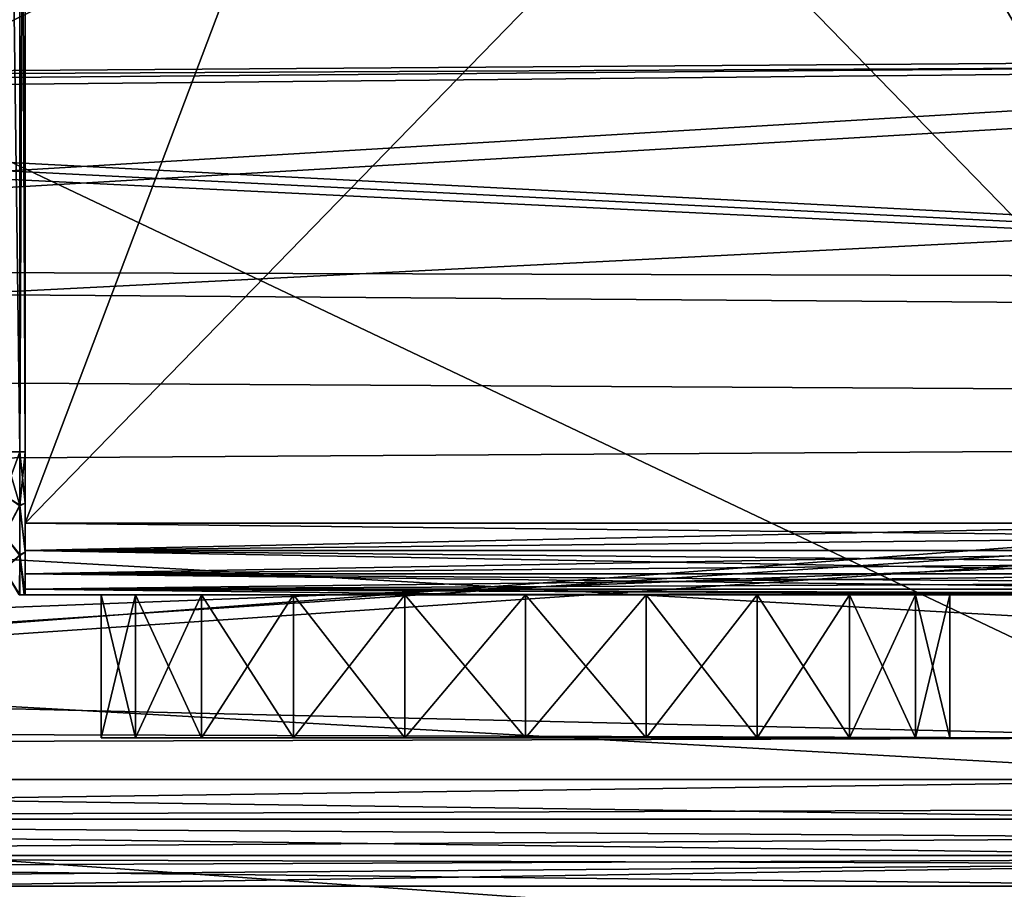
# Model space of a CAD drawing. Header units: millimetres. Extents: x -143 to 143, y -35 to 35.
# Tile 57 of 256: x -129 to -122, y 6 to 12. Entities that reach past the tile are written whole.
import ezdxf

# ---------------------------------------------------------------- set-up
doc = ezdxf.new("R2010")
doc.units = ezdxf.units.MM
doc.header["$LTSCALE"] = 65.185185
for name, color, linetype in [('1792', 7, 'CONTINUOUS'), ('1800', 7, 'CONTINUOUS'), ('2056', 7, 'CONTINUOUS'), ('2057', 7, 'CONTINUOUS'), ('2058', 7, 'CONTINUOUS'), ('2060', 7, 'CONTINUOUS'), ('2062', 7, 'CONTINUOUS'), ('2073', 7, 'CONTINUOUS'), ('2076', 7, 'CONTINUOUS'), ('2077', 7, 'CONTINUOUS'), ('2087', 7, 'CONTINUOUS'), ('2089', 7, 'CONTINUOUS'), ('2092', 7, 'CONTINUOUS'), ('2093', 7, 'CONTINUOUS'), ('2094', 7, 'CONTINUOUS'), ('2095', 7, 'CONTINUOUS'), ('2150', 7, 'CONTINUOUS'), ('2151', 7, 'CONTINUOUS'), ('2152', 7, 'CONTINUOUS'), ('2153', 7, 'CONTINUOUS'), ('2154', 7, 'CONTINUOUS'), ('2170', 7, 'CONTINUOUS'), ('2171', 7, 'CONTINUOUS'), ('2183', 7, 'CONTINUOUS')]:
    doc.layers.add(name, color=color, linetype=linetype)

msp = doc.modelspace()

# ---------------------------------------------------------------- linework, layer by layer
at = {"layer": '1792', "linetype": 'CONTINUOUS'}
for points in [[(-140.45, 13.1119, 15.7584), (-140.45, 10.182, 17.7926), (-100.726, 12.5124, 16.2385), (-140.45, 13.1119, 15.7584)], [(-100.726, 12.5124, 16.2385), (-140.45, 10.182, 17.7926), (-101.333, 9.8936, 17.9546), (-100.726, 12.5124, 16.2385)], [(-140.45, 10.182, 17.7926), (-140.45, 6.9438, 19.2882), (-101.333, 9.8936, 17.9546), (-140.45, 10.182, 17.7926)], [(-140.45, 6.9438, 19.2882), (-93.65, 7.0732, 19.2411), (-97.333, 9.8936, 17.9546), (-140.45, 6.9438, 19.2882)], [(-101.333, 9.8936, 17.9546), (-140.45, 6.9438, 19.2882), (-97.333, 9.8936, 17.9546), (-101.333, 9.8936, 17.9546)], [(-93.65, 3.6336, 20.1754), (-93.65, 7.0732, 19.2411), (-140.45, 6.9438, 19.2882), (-93.65, 3.6336, 20.1754)], [(-140.45, 3.4954, 20.1998), (-93.65, 3.6336, 20.1754), (-140.45, 6.9438, 19.2882), (-140.45, 3.4954, 20.1998)]]:
    msp.add_3dface(points, dxfattribs=at)
at = {"layer": '1800', "linetype": 'CONTINUOUS'}
for points in [[(-140.45, 13.2022, -15.6829), (-93.65, 13.0844, -15.7813), (-140.45, 10.284, -17.7339), (-140.45, 13.2022, -15.6829)], [(-93.65, 13.0844, -15.7813), (-93.65, 10.1533, -17.809), (-140.45, 10.284, -17.7339), (-93.65, 13.0844, -15.7813)], [(-140.45, 10.284, -17.7339), (-93.65, 10.1533, -17.809), (-140.45, 7.0544, -19.248), (-140.45, 10.284, -17.7339)], [(-93.65, 10.1533, -17.809), (-93.65, 6.9153, -19.2984), (-140.45, 7.0544, -19.248), (-93.65, 10.1533, -17.809)], [(-140.45, 7.0544, -19.248), (-93.65, 6.9153, -19.2984), (-117.65, 3.75, -20.1541), (-140.45, 7.0544, -19.248)], [(-140.45, 3.6113, -20.1794), (-140.45, 7.0544, -19.248), (-118.6152, 3.6237, -20.1772), (-140.45, 3.6113, -20.1794)], [(-118.6152, 3.6237, -20.1772), (-140.45, 7.0544, -19.248), (-117.65, 3.75, -20.1541), (-118.6152, 3.6237, -20.1772)]]:
    msp.add_3dface(points, dxfattribs=at)
at = {"layer": '2056', "linetype": 'CONTINUOUS'}
for points in [[(-128.9879, 9, 2.309), (-128.9879, 8.6255, 2.2543), (-129.0963, 9, 2.1466), (-128.9879, 9, 2.309)], [(-129.0963, 9, 2.1466), (-128.9879, 8.6255, 2.2543), (-129.0963, 8.6975, 2.106), (-129.0963, 9, 2.1466)], [(-128.9879, 9, 2.309), (-128.95, 9, 2.5), (-128.95, 8.641, 2.4564), (-128.9879, 9, 2.309)], [(-128.9879, 8.6255, 2.2543), (-128.9879, 9, 2.309), (-128.95, 8.641, 2.4564), (-128.9879, 8.6255, 2.2543)], [(-129.0963, 8.6975, 2.106), (-128.9879, 8.6255, 2.2543), (-129.0963, 8.4164, 1.987), (-129.0963, 8.6975, 2.106)], [(-128.9879, 8.6255, 2.2543), (-128.9879, 8.2823, 2.0947), (-129.0963, 8.4164, 1.987), (-128.9879, 8.6255, 2.2543)], [(-128.95, 8.2967, 2.3249), (-128.9879, 8.6255, 2.2543), (-128.95, 8.641, 2.4564), (-128.95, 8.2967, 2.3249)], [(-128.9879, 8.2823, 2.0947), (-128.9879, 8.6255, 2.2543), (-128.95, 8.2967, 2.3249), (-128.9879, 8.2823, 2.0947)], [(-129.0963, 8.4164, 1.987), (-128.9879, 8.2823, 2.0947), (-129.0963, 8.1767, 1.798), (-129.0963, 8.4164, 1.987)], [(-128.9879, 8.2823, 2.0947), (-128.9876, 8, 1.8458), (-129.0963, 8.1767, 1.798), (-128.9879, 8.2823, 2.0947)], [(-128.95, 8, 2.118), (-128.9879, 8.2823, 2.0947), (-128.95, 8.2967, 2.3249), (-128.95, 8, 2.118)], [(-128.9876, 8, 1.8458), (-128.9879, 8.2823, 2.0947), (-128.95, 8, 2.118), (-128.9876, 8, 1.8458)], [(-129.0963, 8.1767, 1.798), (-128.9876, 8, 1.8458), (-128.9913, 8, 1.8324), (-129.0963, 8.1767, 1.798)]]:
    msp.add_3dface(points, dxfattribs=at)
at = {"layer": '2057', "linetype": 'CONTINUOUS'}
for points in [[(-128.95, 8.5, -3.5), (-128.95, 17.7482, -3.5), (-128.95, 9, -2.5), (-128.95, 8.5, -3.5)], [(-128.95, 9, -2.5), (-128.95, 17.7482, -3.5), (-128.95, 17.4714, -2.5), (-128.95, 9, -2.5)], [(-128.95, 8.641, -2.4564), (-128.95, 8.5, -3.5), (-128.95, 9, -2.5), (-128.95, 8.641, -2.4564)], [(-128.95, 8.2967, -2.3249), (-128.95, 8.5, -3.5), (-128.95, 8.641, -2.4564), (-128.95, 8.2967, -2.3249)], [(-128.95, 8.3087, -3.462), (-128.95, 8.5, -3.5), (-128.95, 8.2967, -2.3249), (-128.95, 8.3087, -3.462)], [(-128.95, 8.1465, -3.3535), (-128.95, 8.3087, -3.462), (-128.95, 8.2967, -2.3249), (-128.95, 8.1465, -3.3535)], [(-128.95, 8, -2.118), (-128.95, 8.1465, -3.3535), (-128.95, 8.2967, -2.3249), (-128.95, 8, -2.118)], [(-128.95, 8.038, -3.1913), (-128.95, 8.1465, -3.3535), (-128.95, 8, -2.118), (-128.95, 8.038, -3.1913)], [(-128.95, 8, -3), (-128.95, 8.038, -3.1913), (-128.95, 8, -2.118), (-128.95, 8, -3)]]:
    msp.add_3dface(points, dxfattribs=at)
at = {"layer": '2058', "linetype": 'CONTINUOUS'}
for points in [[(-128.95, 17.7088, 2.4811), (-128.95, 17.7482, 3.5), (-128.95, 8.5, 3.5), (-128.95, 17.7088, 2.4811)], [(-128.95, 17.4714, 2.5), (-128.95, 17.7088, 2.4811), (-128.95, 8.5, 3.5), (-128.95, 17.4714, 2.5)], [(-128.95, 9, 2.5), (-128.95, 17.4714, 2.5), (-128.95, 8.5, 3.5), (-128.95, 9, 2.5)], [(-128.95, 8.641, 2.4564), (-128.95, 9, 2.5), (-128.95, 8.5, 3.5), (-128.95, 8.641, 2.4564)], [(-128.95, 8.2967, 2.3249), (-128.95, 8.641, 2.4564), (-128.95, 8.3087, 3.462), (-128.95, 8.2967, 2.3249)], [(-128.95, 8.3087, 3.462), (-128.95, 8.641, 2.4564), (-128.95, 8.5, 3.5), (-128.95, 8.3087, 3.462)], [(-128.95, 8.1465, 3.3535), (-128.95, 8.2967, 2.3249), (-128.95, 8.3087, 3.462), (-128.95, 8.1465, 3.3535)], [(-128.95, 8, 2.118), (-128.95, 8.2967, 2.3249), (-128.95, 8, 3), (-128.95, 8, 2.118)], [(-128.95, 8, 3), (-128.95, 8.2967, 2.3249), (-128.95, 8.038, 3.1913), (-128.95, 8, 3)], [(-128.95, 8.038, 3.1913), (-128.95, 8.2967, 2.3249), (-128.95, 8.1465, 3.3535), (-128.95, 8.038, 3.1913)]]:
    msp.add_3dface(points, dxfattribs=at)
at = {"layer": '2060', "linetype": 'CONTINUOUS'}
for points in [[(-128.95, 17.7482, -3.5), (-128.95, 8.5, -3.5), (-125.45, 17.7482, -3.5), (-128.95, 17.7482, -3.5)], [(-125.45, 17.7482, -3.5), (-128.95, 8.5, -3.5), (-119.95, 17.7482, -3.5), (-125.45, 17.7482, -3.5)], [(-119.95, 17.7482, -3.5), (-128.95, 8.5, -3.5), (-119.95, 8.5, -3.5), (-119.95, 17.7482, -3.5)]]:
    msp.add_3dface(points, dxfattribs=at)
at = {"layer": '2062', "linetype": 'CONTINUOUS'}
for points in [[(-93.65, 14.1886, -11.8715), (-139.95, 13.0815, -13.0815), (-93.65, 11.9166, -14.1508), (-93.65, 14.1886, -11.8715)], [(-139.95, 13.0815, -13.0815), (-139.95, 11.5906, -14.419), (-93.65, 11.9166, -14.1508), (-139.95, 13.0815, -13.0815)], [(-140.45, 11.4594, -14.5235), (-140.45, 9.542, -15.8493), (-93.65, 11.9166, -14.1508), (-140.45, 11.4594, -14.5235)], [(-93.65, 11.9166, -14.1508), (-140.45, 9.542, -15.8493), (-93.65, 9.284, -16.0018), (-93.65, 11.9166, -14.1508)], [(-140.2001, 11.5251, -14.4714), (-140.45, 11.4594, -14.5235), (-93.65, 11.9166, -14.1508), (-140.2001, 11.5251, -14.4714)], [(-139.95, 11.5906, -14.419), (-140.2001, 11.5251, -14.4714), (-93.65, 11.9166, -14.1508), (-139.95, 11.5906, -14.419)], [(-140.45, 9.542, -15.8493), (-140.45, 7.4711, -16.9243), (-93.65, 9.284, -16.0018), (-140.45, 9.542, -15.8493)], [(-93.65, 9.284, -16.0018), (-140.45, 7.4711, -16.9243), (-93.65, 6.3704, -17.3686), (-93.65, 9.284, -16.0018)], [(-140.45, 7.4711, -16.9243), (-140.45, 5.2857, -17.7288), (-93.65, 6.3704, -17.3686), (-140.45, 7.4711, -16.9243)], [(-140.45, 5.2857, -17.7288), (-127.2, 5.2857, -17.7288), (-93.65, 6.3704, -17.3686), (-140.45, 5.2857, -17.7288)], [(-127.2, 5.2857, -17.7288), (-113.95, 5.2857, -17.7288), (-93.65, 6.3704, -17.3686), (-127.2, 5.2857, -17.7288)]]:
    msp.add_3dface(points, dxfattribs=at)
at = {"layer": '2073', "linetype": 'CONTINUOUS'}
for points in [[(-112, 6.2547, 4.9879), (-139.95, 5.0731, 6.1858), (-112, 4.9879, 6.2547), (-112, 6.2547, 4.9879)], [(-139.95, 5.0731, 6.1858), (-112, 6.2547, 4.9879), (-119.95, 5.9628, 5.3333), (-139.95, 5.0731, 6.1858)], [(-129.95, 5.9628, 5.3333), (-139.95, 5.0731, 6.1858), (-119.95, 5.9628, 5.3333), (-129.95, 5.9628, 5.3333)], [(-119.95, 5.9628, -5.3333), (-112, 4.9879, -6.2547), (-139.95, 5.9628, -5.3333), (-119.95, 5.9628, -5.3333)], [(-139.95, 5.9628, -5.3333), (-112, 4.9879, -6.2547), (-139.95, 5.2452, -6.0405), (-139.95, 5.9628, -5.3333)]]:
    msp.add_3dface(points, dxfattribs=at)
at = {"layer": '2076', "linetype": 'CONTINUOUS'}
for points in [[(-139.95, 7.8284, -5), (-140.45, 8.0641, -5), (-119.95, 16.4393, -5), (-139.95, 7.8284, -5)], [(-119.95, 16.4393, -5), (-140.45, 8.0641, -5), (-140.45, 16.4393, -5), (-119.95, 16.4393, -5)], [(-139.95, 6.7082, -5), (-139.95, 7.8284, -5), (-119.95, 16.4393, -5), (-139.95, 6.7082, -5)], [(-119.95, 6.7082, -5), (-139.95, 6.7082, -5), (-119.95, 16.4393, -5), (-119.95, 6.7082, -5)]]:
    msp.add_3dface(points, dxfattribs=at)
at = {"layer": '2077', "linetype": 'CONTINUOUS'}
for points in [[(-139.95, 6.4315, -5.039), (-139.95, 6.7082, -5), (-119.95, 6.4315, -5.039), (-139.95, 6.4315, -5.039)], [(-139.95, 6.7082, -5), (-119.95, 6.7082, -5), (-119.95, 6.4315, -5.039), (-139.95, 6.7082, -5)], [(-139.95, 6.1764, -5.1531), (-139.95, 6.4315, -5.039), (-119.95, 6.1764, -5.1531), (-139.95, 6.1764, -5.1531)], [(-119.95, 6.1764, -5.1531), (-139.95, 6.4315, -5.039), (-119.95, 6.4315, -5.039), (-119.95, 6.1764, -5.1531)], [(-119.95, 5.9628, -5.3333), (-139.95, 5.9628, -5.3333), (-139.95, 6.1764, -5.1531), (-119.95, 5.9628, -5.3333)], [(-119.95, 5.9628, -5.3333), (-139.95, 6.1764, -5.1531), (-119.95, 6.1764, -5.1531), (-119.95, 5.9628, -5.3333)]]:
    msp.add_3dface(points, dxfattribs=at)
at = {"layer": '2087', "linetype": 'CONTINUOUS'}
for points in [[(-93.65, 11.8263, 14.2263), (-139.95, 13.0815, 13.0815), (-93.65, 14.1128, 11.9616), (-93.65, 11.8263, 14.2263)], [(-139.95, 11.5906, 14.419), (-139.95, 13.0815, 13.0815), (-93.65, 11.8263, 14.2263), (-139.95, 11.5906, 14.419)], [(-93.65, 9.1819, 16.0606), (-139.95, 11.5906, 14.419), (-93.65, 11.8263, 14.2263), (-93.65, 9.1819, 16.0606)], [(-140.2001, 11.5251, 14.4714), (-139.95, 11.5906, 14.419), (-93.65, 9.1819, 16.0606), (-140.2001, 11.5251, 14.4714)], [(-140.45, 11.4594, 14.5235), (-140.2001, 11.5251, 14.4714), (-93.65, 9.1819, 16.0606), (-140.45, 11.4594, 14.5235)], [(-140.45, 8.8857, 16.2263), (-140.45, 11.4594, 14.5235), (-93.65, 9.1819, 16.0606), (-140.45, 8.8857, 16.2263)], [(-93.65, 6.2597, 17.4088), (-140.45, 8.8857, 16.2263), (-93.65, 9.1819, 16.0606), (-93.65, 6.2597, 17.4088)], [(-140.45, 6.0649, 17.4776), (-140.45, 8.8857, 16.2263), (-93.65, 6.2597, 17.4088), (-140.45, 6.0649, 17.4776)], [(-93.65, 3.1481, 18.2302), (-140.45, 6.0649, 17.4776), (-93.65, 6.2597, 17.4088), (-93.65, 3.1481, 18.2302)], [(-140.45, 3.0752, 18.2426), (-140.45, 6.0649, 17.4776), (-93.65, 3.1481, 18.2302), (-140.45, 3.0752, 18.2426)]]:
    msp.add_3dface(points, dxfattribs=at)
at = {"layer": '2089', "linetype": 'CONTINUOUS'}
for points in [[(-128.9881, 9, -2.3087), (-129.0963, 17.4714, -2.1466), (-129.0966, 9, -2.1463), (-128.9881, 9, -2.3087)], [(-128.9879, 17.4714, -2.309), (-129.0963, 17.4714, -2.1466), (-128.9881, 9, -2.3087), (-128.9879, 17.4714, -2.309)], [(-128.95, 9, -2.5), (-128.9879, 17.4714, -2.309), (-128.9881, 9, -2.3087), (-128.95, 9, -2.5)], [(-128.95, 9, -2.5), (-128.95, 17.4714, -2.5), (-128.9879, 17.4714, -2.309), (-128.95, 9, -2.5)]]:
    msp.add_3dface(points, dxfattribs=at)
at = {"layer": '2092', "linetype": 'CONTINUOUS'}
for points in [[(-128.9881, 9, -2.3087), (-129.0966, 9, -2.1463), (-129.0966, 8.6982, -2.1059), (-128.9881, 9, -2.3087)], [(-128.9881, 9, -2.3087), (-129.0966, 8.6982, -2.1059), (-128.9881, 8.6214, -2.2527), (-128.9881, 9, -2.3087)], [(-128.95, 8.641, -2.4564), (-128.95, 9, -2.5), (-128.9881, 8.6214, -2.2527), (-128.95, 8.641, -2.4564)], [(-128.95, 9, -2.5), (-128.9881, 9, -2.3087), (-128.9881, 8.6214, -2.2527), (-128.95, 9, -2.5)], [(-129.0966, 8.6982, -2.1059), (-129.0966, 8.4177, -1.9874), (-128.9881, 8.6214, -2.2527), (-129.0966, 8.6982, -2.1059)], [(-128.9881, 8.6214, -2.2527), (-129.0966, 8.4177, -1.9874), (-128.9881, 8.2752, -2.0896), (-128.9881, 8.6214, -2.2527)], [(-128.95, 8.2967, -2.3249), (-128.95, 8.641, -2.4564), (-128.9881, 8.6214, -2.2527), (-128.95, 8.2967, -2.3249)], [(-128.95, 8.2967, -2.3249), (-128.9881, 8.6214, -2.2527), (-128.9881, 8.2752, -2.0896), (-128.95, 8.2967, -2.3249)], [(-129.0966, 8.4177, -1.9874), (-129.0966, 8.1783, -1.7993), (-128.9881, 8.2752, -2.0896), (-129.0966, 8.4177, -1.9874)], [(-128.9881, 8.2752, -2.0896), (-129.0966, 8.1783, -1.7993), (-128.9888, 8, -1.8416), (-128.9881, 8.2752, -2.0896)], [(-128.9881, 8.2752, -2.0896), (-128.9888, 8, -1.8416), (-128.9571, 8, -2.0019), (-128.9881, 8.2752, -2.0896)], [(-128.95, 8, -2.118), (-128.95, 8.2967, -2.3249), (-128.9881, 8.2752, -2.0896), (-128.95, 8, -2.118)], [(-128.95, 8, -2.118), (-128.9881, 8.2752, -2.0896), (-128.9517, 8, -2.0614), (-128.95, 8, -2.118)], [(-128.9517, 8, -2.0614), (-128.9881, 8.2752, -2.0896), (-128.9571, 8, -2.0019), (-128.9517, 8, -2.0614)]]:
    msp.add_3dface(points, dxfattribs=at)
at = {"layer": '2093', "linetype": 'CONTINUOUS'}
for points in [[(-128.9913, 8, 1.8324), (-128.9876, 8, 1.8458), (-128.9888, 8, -1.8416), (-128.9913, 8, 1.8324)], [(-128.9888, 8, -1.8416), (-128.9876, 8, 1.8458), (-128.9571, 8, -2.0019), (-128.9888, 8, -1.8416)], [(-128.9876, 8, 1.8458), (-128.95, 8, 2.118), (-128.9571, 8, -2.0019), (-128.9876, 8, 1.8458)], [(-128.95, 8, 2.118), (-128.9517, 8, -2.0614), (-128.9571, 8, -2.0019), (-128.95, 8, 2.118)], [(-128.95, 8, 2.118), (-128.95, 8, -2.118), (-128.9517, 8, -2.0614), (-128.95, 8, 2.118)], [(-128.95, 8, -2.118), (-128.95, 8, 2.118), (-128.4195, 8, 0.4268), (-128.95, 8, -2.118)], [(-128.95, 8, 2.118), (-128.95, 8, 3), (-126.2951, 8, 2.8785), (-128.95, 8, 2.118)], [(-128.4195, 8, 0.4268), (-128.95, 8, 2.118), (-128.179, 8, 1.246), (-128.4195, 8, 0.4268)], [(-128.179, 8, 1.246), (-128.95, 8, 2.118), (-127.7173, 8, 1.9645), (-128.179, 8, 1.246)], [(-127.7173, 8, 1.9645), (-128.95, 8, 2.118), (-127.0719, 8, 2.5238), (-127.7173, 8, 1.9645)], [(-127.0719, 8, 2.5238), (-128.95, 8, 2.118), (-126.2951, 8, 2.8785), (-127.0719, 8, 2.5238)], [(-128.95, 8, -3), (-128.95, 8, -2.118), (-128.4195, 8, 0.4268), (-128.95, 8, -3)], [(-125.45, 8, -3), (-128.95, 8, -3), (-126.2951, 8, -2.8785), (-125.45, 8, -3)], [(-126.2951, 8, -2.8785), (-128.95, 8, -3), (-127.0718, 8, -2.5238), (-126.2951, 8, -2.8785)], [(-127.0718, 8, -2.5238), (-128.95, 8, -3), (-127.7172, 8, -1.9646), (-127.0718, 8, -2.5238)], [(-127.7172, 8, -1.9646), (-128.95, 8, -3), (-128.179, 8, -1.2461), (-127.7172, 8, -1.9646)], [(-128.179, 8, -1.2461), (-128.95, 8, -3), (-128.4195, 8, -0.4269), (-128.179, 8, -1.2461)], [(-128.4195, 8, -0.4269), (-128.95, 8, -3), (-128.4195, 8, 0.4268), (-128.4195, 8, -0.4269)], [(-126.2951, 8, 2.8785), (-128.95, 8, 3), (-125.45, 8, 3), (-126.2951, 8, 2.8785)]]:
    msp.add_3dface(points, dxfattribs=at)
at = {"layer": '2094', "linetype": 'CONTINUOUS'}
for points in [[(-125.45, 8, -3), (-124.6049, 8, -2.8785), (-119.95, 8, -3), (-125.45, 8, -3)], [(-125.45, 8, 3), (-119.95, 8, 3), (-124.6049, 8, 2.8785), (-125.45, 8, 3)], [(-124.6049, 8, 2.8785), (-119.95, 8, 3), (-123.8282, 8, 2.5238), (-124.6049, 8, 2.8785)], [(-124.6049, 8, -2.8785), (-123.8281, 8, -2.5238), (-119.95, 8, -3), (-124.6049, 8, -2.8785)], [(-119.95, 8, 3), (-119.95, 8, 0), (-123.8282, 8, 2.5238), (-119.95, 8, 3)], [(-123.8282, 8, 2.5238), (-119.95, 8, 0), (-123.1828, 8, 1.9646), (-123.8282, 8, 2.5238)], [(-123.8281, 8, -2.5238), (-123.1827, 8, -1.9645), (-119.95, 8, -3), (-123.8281, 8, -2.5238)], [(-123.1828, 8, 1.9646), (-119.95, 8, 0), (-122.721, 8, 1.2461), (-123.1828, 8, 1.9646)], [(-123.1827, 8, -1.9645), (-122.721, 8, -1.246), (-119.95, 8, -3), (-123.1827, 8, -1.9645)], [(-122.721, 8, 1.2461), (-119.95, 8, 0), (-122.4805, 8, 0.4269), (-122.721, 8, 1.2461)], [(-122.721, 8, -1.246), (-122.4805, 8, -0.4268), (-119.95, 8, -3), (-122.721, 8, -1.246)], [(-122.4805, 8, 0.4269), (-119.95, 8, 0), (-122.4805, 8, -0.4268), (-122.4805, 8, 0.4269)], [(-122.4805, 8, -0.4268), (-119.95, 8, 0), (-119.95, 8, -3), (-122.4805, 8, -0.4268)]]:
    msp.add_3dface(points, dxfattribs=at)
at = {"layer": '2095', "linetype": 'CONTINUOUS'}
for points in [[(-128.95, 8.5, -3.5), (-128.95, 8.3087, -3.462), (-119.95, 8.5, -3.5), (-128.95, 8.5, -3.5)], [(-119.95, 8.5, -3.5), (-128.95, 8.3087, -3.462), (-119.95, 8.4025, -3.4904), (-119.95, 8.5, -3.5)], [(-119.95, 8.4025, -3.4904), (-128.95, 8.3087, -3.462), (-119.95, 8.3087, -3.4619), (-119.95, 8.4025, -3.4904)], [(-128.95, 8.3087, -3.462), (-128.95, 8.1465, -3.3535), (-119.95, 8.3087, -3.4619), (-128.95, 8.3087, -3.462)], [(-119.95, 8.3087, -3.4619), (-128.95, 8.1465, -3.3535), (-119.95, 8.2222, -3.4157), (-119.95, 8.3087, -3.4619)], [(-119.95, 8.2222, -3.4157), (-128.95, 8.1465, -3.3535), (-119.95, 8.1464, -3.3536), (-119.95, 8.2222, -3.4157)], [(-128.95, 8.1465, -3.3535), (-128.95, 8.038, -3.1913), (-119.95, 8.1464, -3.3536), (-128.95, 8.1465, -3.3535)], [(-119.95, 8.1464, -3.3536), (-128.95, 8.038, -3.1913), (-119.95, 8.0843, -3.2778), (-119.95, 8.1464, -3.3536)], [(-119.95, 8.0843, -3.2778), (-128.95, 8.038, -3.1913), (-119.95, 8.0381, -3.1913), (-119.95, 8.0843, -3.2778)], [(-119.95, 8.0381, -3.1913), (-128.95, 8.038, -3.1913), (-119.95, 8.0096, -3.0975), (-119.95, 8.0381, -3.1913)], [(-128.95, 8.038, -3.1913), (-128.95, 8, -3), (-119.95, 8.0096, -3.0975), (-128.95, 8.038, -3.1913)], [(-128.95, 8, -3), (-125.45, 8, -3), (-119.95, 8.0096, -3.0975), (-128.95, 8, -3)], [(-125.45, 8, -3), (-119.95, 8, -3), (-119.95, 8.0096, -3.0975), (-125.45, 8, -3)]]:
    msp.add_3dface(points, dxfattribs=at)
at = {"layer": '2150', "linetype": 'CONTINUOUS'}
for points in [[(-128.179, 8, -1.2461), (-128.4195, 8, -0.4269), (-128.179, 7, -1.246), (-128.179, 8, -1.2461)], [(-128.4195, 8, -0.4269), (-128.4195, 8, 0.4268), (-128.4195, 7, -0.4268), (-128.4195, 8, -0.4269)], [(-128.179, 7, -1.246), (-128.4195, 8, -0.4269), (-128.4195, 7, -0.4268), (-128.179, 7, -1.246)], [(-128.4195, 8, 0.4268), (-128.179, 8, 1.246), (-128.4195, 7, 0.4269), (-128.4195, 8, 0.4268)], [(-128.4195, 7, -0.4268), (-128.4195, 8, 0.4268), (-128.4195, 7, 0.4269), (-128.4195, 7, -0.4268)], [(-128.4195, 7, 0.4269), (-128.179, 8, 1.246), (-128.179, 7, 1.2461), (-128.4195, 7, 0.4269)], [(-127.7172, 8, -1.9646), (-128.179, 8, -1.2461), (-127.7173, 7, -1.9645), (-127.7172, 8, -1.9646)], [(-127.7173, 7, -1.9645), (-128.179, 8, -1.2461), (-128.179, 7, -1.246), (-127.7173, 7, -1.9645)], [(-128.179, 8, 1.246), (-127.7173, 8, 1.9645), (-128.179, 7, 1.2461), (-128.179, 8, 1.246)], [(-128.179, 7, 1.2461), (-127.7173, 8, 1.9645), (-127.7172, 7, 1.9646), (-128.179, 7, 1.2461)], [(-127.0719, 7, -2.5238), (-127.7172, 8, -1.9646), (-127.7173, 7, -1.9645), (-127.0719, 7, -2.5238)], [(-127.7173, 8, 1.9645), (-127.0719, 8, 2.5238), (-127.7172, 7, 1.9646), (-127.7173, 8, 1.9645)], [(-127.0718, 8, -2.5238), (-127.7172, 8, -1.9646), (-127.0719, 7, -2.5238), (-127.0718, 8, -2.5238)], [(-127.7172, 7, 1.9646), (-127.0719, 8, 2.5238), (-127.0718, 7, 2.5238), (-127.7172, 7, 1.9646)], [(-126.2951, 7, -2.8785), (-127.0718, 8, -2.5238), (-127.0719, 7, -2.5238), (-126.2951, 7, -2.8785)], [(-127.0719, 8, 2.5238), (-126.2951, 8, 2.8785), (-127.0718, 7, 2.5238), (-127.0719, 8, 2.5238)], [(-126.2951, 8, -2.8785), (-127.0718, 8, -2.5238), (-126.2951, 7, -2.8785), (-126.2951, 8, -2.8785)], [(-127.0718, 7, 2.5238), (-126.2951, 8, 2.8785), (-126.2951, 7, 2.8785), (-127.0718, 7, 2.5238)], [(-125.45, 8, -3), (-126.2951, 8, -2.8785), (-125.45, 7, -3), (-125.45, 8, -3)], [(-125.45, 7, -3), (-126.2951, 8, -2.8785), (-126.2951, 7, -2.8785), (-125.45, 7, -3)], [(-126.2951, 8, 2.8785), (-125.45, 8, 3), (-126.2951, 7, 2.8785), (-126.2951, 8, 2.8785)], [(-126.2951, 7, 2.8785), (-125.45, 8, 3), (-125.45, 7, 3), (-126.2951, 7, 2.8785)]]:
    msp.add_3dface(points, dxfattribs=at)
at = {"layer": '2151', "linetype": 'CONTINUOUS'}
for points in [[(-124.6049, 8, -2.8785), (-125.45, 8, -3), (-124.6049, 7, -2.8785), (-124.6049, 8, -2.8785)], [(-125.45, 8, -3), (-125.45, 7, -3), (-124.6049, 7, -2.8785), (-125.45, 8, -3)], [(-125.45, 8, 3), (-124.6049, 8, 2.8785), (-125.45, 7, 3), (-125.45, 8, 3)], [(-125.45, 7, 3), (-124.6049, 8, 2.8785), (-124.6049, 7, 2.8785), (-125.45, 7, 3)], [(-124.6049, 8, 2.8785), (-123.8282, 8, 2.5238), (-124.6049, 7, 2.8785), (-124.6049, 8, 2.8785)], [(-124.6049, 7, 2.8785), (-123.8282, 8, 2.5238), (-123.8281, 7, 2.5238), (-124.6049, 7, 2.8785)], [(-123.8281, 8, -2.5238), (-124.6049, 8, -2.8785), (-123.8282, 7, -2.5238), (-123.8281, 8, -2.5238)], [(-123.8282, 7, -2.5238), (-124.6049, 8, -2.8785), (-124.6049, 7, -2.8785), (-123.8282, 7, -2.5238)], [(-123.8282, 8, 2.5238), (-123.1828, 8, 1.9646), (-123.8281, 7, 2.5238), (-123.8282, 8, 2.5238)], [(-123.1828, 7, -1.9646), (-123.8281, 8, -2.5238), (-123.8282, 7, -2.5238), (-123.1828, 7, -1.9646)], [(-123.8281, 7, 2.5238), (-123.1828, 8, 1.9646), (-123.1827, 7, 1.9645), (-123.8281, 7, 2.5238)], [(-123.1827, 8, -1.9645), (-123.8281, 8, -2.5238), (-123.1828, 7, -1.9646), (-123.1827, 8, -1.9645)], [(-123.1828, 8, 1.9646), (-122.721, 8, 1.2461), (-123.1827, 7, 1.9645), (-123.1828, 8, 1.9646)], [(-122.721, 7, -1.2461), (-123.1827, 8, -1.9645), (-123.1828, 7, -1.9646), (-122.721, 7, -1.2461)], [(-123.1827, 7, 1.9645), (-122.721, 8, 1.2461), (-122.721, 7, 1.246), (-123.1827, 7, 1.9645)], [(-122.721, 8, -1.246), (-123.1827, 8, -1.9645), (-122.721, 7, -1.2461), (-122.721, 8, -1.246)], [(-122.721, 8, 1.2461), (-122.4805, 8, 0.4269), (-122.721, 7, 1.246), (-122.721, 8, 1.2461)], [(-122.721, 7, 1.246), (-122.4805, 8, 0.4269), (-122.4805, 7, 0.4268), (-122.721, 7, 1.246)], [(-122.4805, 8, -0.4268), (-122.721, 8, -1.246), (-122.4805, 7, -0.4269), (-122.4805, 8, -0.4268)], [(-122.4805, 7, -0.4269), (-122.721, 8, -1.246), (-122.721, 7, -1.2461), (-122.4805, 7, -0.4269)], [(-122.4805, 8, 0.4269), (-122.4805, 8, -0.4268), (-122.4805, 7, 0.4268), (-122.4805, 8, 0.4269)], [(-122.4805, 7, 0.4268), (-122.4805, 8, -0.4268), (-122.4805, 7, -0.4269), (-122.4805, 7, 0.4268)]]:
    msp.add_3dface(points, dxfattribs=at)
at = {"layer": '2152', "linetype": 'CONTINUOUS'}
for points in [[(-128.179, 7, -1.246), (-128.4195, 7, -0.4268), (-128.4195, 7, 0.4269), (-128.179, 7, -1.246)], [(-128.179, 7, -1.246), (-128.4195, 7, 0.4269), (-128.179, 7, 1.2461), (-128.179, 7, -1.246)], [(-127.7173, 7, -1.9645), (-128.179, 7, -1.246), (-128.179, 7, 1.2461), (-127.7173, 7, -1.9645)], [(-127.7173, 7, -1.9645), (-128.179, 7, 1.2461), (-127.7172, 7, 1.9646), (-127.7173, 7, -1.9645)], [(-127.0719, 7, -2.5238), (-127.7173, 7, -1.9645), (-127.7172, 7, 1.9646), (-127.0719, 7, -2.5238)], [(-127.0719, 7, -2.5238), (-127.7172, 7, 1.9646), (-127.0718, 7, 2.5238), (-127.0719, 7, -2.5238)], [(-126.2951, 7, -2.8785), (-127.0719, 7, -2.5238), (-127.0718, 7, 2.5238), (-126.2951, 7, -2.8785)], [(-126.2951, 7, -2.8785), (-127.0718, 7, 2.5238), (-126.2951, 7, 2.8785), (-126.2951, 7, -2.8785)], [(-125.45, 7, -3), (-126.2951, 7, -2.8785), (-125.45, 7, 3), (-125.45, 7, -3)], [(-126.2951, 7, -2.8785), (-126.2951, 7, 2.8785), (-125.45, 7, 3), (-126.2951, 7, -2.8785)], [(-125.45, 7, -3), (-125.45, 7, 3), (-124.6049, 7, 2.8785), (-125.45, 7, -3)], [(-125.45, 7, -3), (-124.6049, 7, 2.8785), (-124.6049, 7, -2.8785), (-125.45, 7, -3)], [(-124.6049, 7, 2.8785), (-123.8281, 7, 2.5238), (-123.8282, 7, -2.5238), (-124.6049, 7, 2.8785)], [(-124.6049, 7, 2.8785), (-123.8282, 7, -2.5238), (-124.6049, 7, -2.8785), (-124.6049, 7, 2.8785)], [(-123.8281, 7, 2.5238), (-123.1828, 7, -1.9646), (-123.8282, 7, -2.5238), (-123.8281, 7, 2.5238)], [(-123.8281, 7, 2.5238), (-123.1827, 7, 1.9645), (-123.1828, 7, -1.9646), (-123.8281, 7, 2.5238)], [(-123.1827, 7, 1.9645), (-122.721, 7, -1.2461), (-123.1828, 7, -1.9646), (-123.1827, 7, 1.9645)], [(-123.1827, 7, 1.9645), (-122.721, 7, 1.246), (-122.721, 7, -1.2461), (-123.1827, 7, 1.9645)], [(-122.721, 7, 1.246), (-122.4805, 7, 0.4268), (-122.4805, 7, -0.4269), (-122.721, 7, 1.246)], [(-122.721, 7, 1.246), (-122.4805, 7, -0.4269), (-122.721, 7, -1.2461), (-122.721, 7, 1.246)]]:
    msp.add_3dface(points, dxfattribs=at)
at = {"layer": '2153', "linetype": 'CONTINUOUS'}
for points in [[(-128.95, 8.3087, 3.462), (-128.95, 8.5, 3.5), (-119.95, 8.4025, 3.4904), (-128.95, 8.3087, 3.462)], [(-128.95, 8.5, 3.5), (-119.95, 8.5, 3.5), (-119.95, 8.4025, 3.4904), (-128.95, 8.5, 3.5)], [(-119.95, 8.3087, 3.4619), (-128.95, 8.3087, 3.462), (-119.95, 8.4025, 3.4904), (-119.95, 8.3087, 3.4619)], [(-128.95, 8.1465, 3.3535), (-128.95, 8.3087, 3.462), (-119.95, 8.1464, 3.3536), (-128.95, 8.1465, 3.3535)], [(-119.95, 8.1464, 3.3536), (-128.95, 8.3087, 3.462), (-119.95, 8.2222, 3.4157), (-119.95, 8.1464, 3.3536)], [(-119.95, 8.2222, 3.4157), (-128.95, 8.3087, 3.462), (-119.95, 8.3087, 3.4619), (-119.95, 8.2222, 3.4157)], [(-128.95, 8.038, 3.1913), (-128.95, 8.1465, 3.3535), (-119.95, 8.0381, 3.1913), (-128.95, 8.038, 3.1913)], [(-119.95, 8.0381, 3.1913), (-128.95, 8.1465, 3.3535), (-119.95, 8.0843, 3.2778), (-119.95, 8.0381, 3.1913)], [(-119.95, 8.0843, 3.2778), (-128.95, 8.1465, 3.3535), (-119.95, 8.1464, 3.3536), (-119.95, 8.0843, 3.2778)], [(-119.95, 8.0096, 3.0975), (-128.95, 8.038, 3.1913), (-119.95, 8.0381, 3.1913), (-119.95, 8.0096, 3.0975)], [(-128.95, 8, 3), (-128.95, 8.038, 3.1913), (-125.45, 8, 3), (-128.95, 8, 3)], [(-125.45, 8, 3), (-128.95, 8.038, 3.1913), (-119.95, 8, 3), (-125.45, 8, 3)], [(-119.95, 8, 3), (-128.95, 8.038, 3.1913), (-119.95, 8.0096, 3.0975), (-119.95, 8, 3)]]:
    msp.add_3dface(points, dxfattribs=at)
at = {"layer": '2154', "linetype": 'CONTINUOUS'}
for points in [[(-128.95, 8.5, 3.5), (-128.95, 17.7482, 3.5), (-119.95, 8.5, 3.5), (-128.95, 8.5, 3.5)], [(-119.95, 8.5, 3.5), (-128.95, 17.7482, 3.5), (-125.45, 17.7482, 3.5), (-119.95, 8.5, 3.5)], [(-119.95, 17.7482, 3.5), (-119.95, 8.5, 3.5), (-125.45, 17.7482, 3.5), (-119.95, 17.7482, 3.5)]]:
    msp.add_3dface(points, dxfattribs=at)
at = {"layer": '2170', "linetype": 'CONTINUOUS'}
for points in [[(-139.95, 6.7082, 5), (-139.95, 6.4315, 5.039), (-119.95, 6.7082, 5), (-139.95, 6.7082, 5)], [(-119.95, 6.7082, 5), (-139.95, 6.4315, 5.039), (-119.95, 6.4999, 5.0219), (-119.95, 6.7082, 5)], [(-139.95, 6.4315, 5.039), (-119.95, 6.3008, 5.0867), (-119.95, 6.4999, 5.0219), (-139.95, 6.4315, 5.039)], [(-139.95, 6.4315, 5.039), (-139.95, 6.1764, 5.1531), (-119.95, 6.3008, 5.0867), (-139.95, 6.4315, 5.039)], [(-139.95, 6.1764, 5.1531), (-119.95, 6.1188, 5.1922), (-119.95, 6.3008, 5.0867), (-139.95, 6.1764, 5.1531)], [(-139.95, 6.1764, 5.1531), (-139.95, 5.9628, 5.3333), (-119.95, 6.1188, 5.1922), (-139.95, 6.1764, 5.1531)], [(-139.95, 5.9628, 5.3333), (-129.95, 5.9628, 5.3333), (-119.95, 6.1188, 5.1922), (-139.95, 5.9628, 5.3333)], [(-129.95, 5.9628, 5.3333), (-119.95, 5.9628, 5.3333), (-119.95, 6.1188, 5.1922), (-129.95, 5.9628, 5.3333)]]:
    msp.add_3dface(points, dxfattribs=at)
at = {"layer": '2171', "linetype": 'CONTINUOUS'}
for points in [[(-139.95, 7.8284, 5), (-119.95, 6.7082, 5), (-140.45, 16.4393, 5), (-139.95, 7.8284, 5)], [(-119.95, 6.7082, 5), (-119.95, 16.4393, 5), (-140.45, 16.4393, 5), (-119.95, 6.7082, 5)], [(-139.95, 7.8284, 5), (-139.95, 6.7082, 5), (-119.95, 6.7082, 5), (-139.95, 7.8284, 5)]]:
    msp.add_3dface(points, dxfattribs=at)
at = {"layer": '2183', "linetype": 'CONTINUOUS'}
for points in [[(-129.0963, 9, 2.1466), (-129.0966, 17.4714, 2.1463), (-128.9881, 17.4714, 2.3087), (-129.0963, 9, 2.1466)], [(-128.9879, 9, 2.309), (-129.0963, 9, 2.1466), (-128.9881, 17.4714, 2.3087), (-128.9879, 9, 2.309)], [(-128.95, 17.4714, 2.5), (-128.9879, 9, 2.309), (-128.9881, 17.4714, 2.3087), (-128.95, 17.4714, 2.5)], [(-128.95, 9, 2.5), (-128.9879, 9, 2.309), (-128.95, 17.4714, 2.5), (-128.95, 9, 2.5)]]:
    msp.add_3dface(points, dxfattribs=at)

doc.saveas('drawing.dxf')
